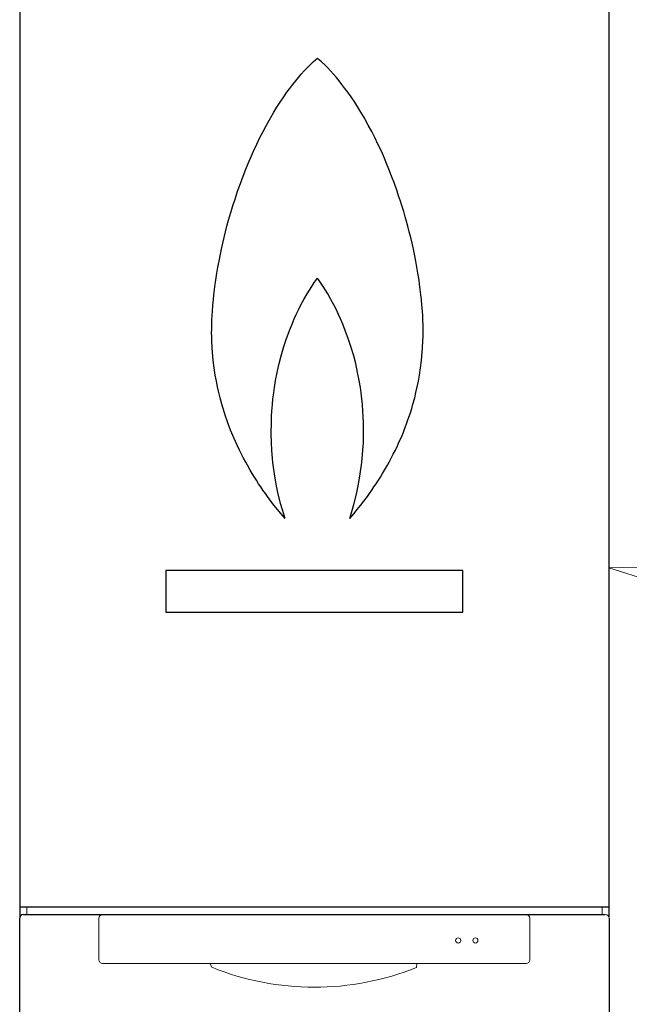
# Model space of a CAD drawing. Header units: millimetres. Extents: x 14365 to 105143, y -126377 to -22383.
# Tile 147 of 256: x 72095 to 72591, y -119129 to -118327. Entities that reach past the tile are written whole.
import ezdxf

# ---------------------------------------------------------------- set-up
doc = ezdxf.new("R2010")
doc.units = ezdxf.units.MM
doc.layers.add('JS_VYT_POPIS - OBECNĚ', color=7, linetype='Continuous', lineweight=5)
doc.layers.add('TWmS_H____SYMBOLE', color=7, linetype='Continuous', lineweight=25)

# ---------------------------------------------------------------- blocks, each defined once
blk = doc.blocks.new('_ClosedBlank')
at = {"color": 0, "linetype": 'ByBlock', "lineweight": -2}
for p, q in [((-1, 0.1667), (0, 0)), ((-1, 0.1667), (-1, -0.1667)), ((0, 0), (-1, -0.1667))]:
    blk.add_line(p, q, dxfattribs=at)

msp = doc.modelspace()

# ---------------------------------------------------------------- linework, layer by layer
at = {"lineweight": -2, "extrusion": (0, 1, 0)}
for p, q in [((72094.71, -118295.56), (72094.71, -119057.49)), ((72574.31, -118295.56), (72574.31, -119057.48)), ((72094.71, -119049.16), (72574.31, -119049.16)), ((72097.52, -119055.56), (72571.52, -119055.56)), ((72094.52, -119142.56), (72094.52, -119058.56)), ((72574.52, -119058.56), (72574.52, -119142.56))]:
    msp.add_line(p, q, dxfattribs=at)
at = {"lineweight": 5, "extrusion": (0, 1, 0)}
for p, q in [((72100.32, -119055.56), (72100.32, -119049.16)), ((72568.82, -119049.16), (72568.82, -119055.56)), ((72159.02, -119092.47), (72159.02, -119058.67)), ((72510.06, -119058.67), (72510.06, -119092.47)), ((72507.06, -119095.47), (72162.02, -119095.47))]:
    msp.add_line(p, q, dxfattribs=at)
at = {"lineweight": 5, "flags": 128}
msp.add_lwpolyline([(72417.87, -119095.47), (72417.82, -119098.58, -0.194451), (72251.08, -119098.53), (72249.26, -119095.47)], format="xyb", dxfattribs=at)
at = {"lineweight": 5}
for centre, radius in [((72451.69, -119076.66), 2.08), ((72465.68, -119076.68), 2.09)]:
    msp.add_circle(centre, radius, dxfattribs=at)
at = {"lineweight": -2}
msp.add_arc((72097.52, -119058.56), 3, 90, 180, dxfattribs=at)
at = {"lineweight": 5}
for centre, start, end in [((72162.02, -119058.67), 90, 180), ((72507.06, -119058.67), 0, 90), ((72571.52, -119058.56), 0, 90), ((72162.02, -119092.47), 180, 270), ((72507.06, -119092.47), 270, 0)]:
    msp.add_arc(centre, 3, start, end, dxfattribs=at)
at = {"layer": 'TWmS_H____SYMBOLE', "color": 250}
for p, q in [((72335.46, -118359.38), (72337, -118358)), ((72338.55, -118359.38), (72337, -118358)), ((72326.28, -118368.5), (72328.91, -118365.73)), ((72328.91, -118365.73), (72331.06, -118363.55)), ((72331.06, -118363.55), (72333.64, -118361.06)), ((72333.64, -118361.06), (72335.46, -118359.38)), ((72340.36, -118361.06), (72338.55, -118359.38)), ((72342.94, -118363.55), (72340.36, -118361.06)), ((72345.1, -118365.73), (72342.94, -118363.55)), ((72347.72, -118368.5), (72345.1, -118365.73)), ((72319.4, -118376.46), (72321.52, -118373.9)), ((72321.52, -118373.9), (72323.83, -118371.22)), ((72323.83, -118371.22), (72326.28, -118368.5)), ((72350.17, -118371.22), (72347.72, -118368.5)), ((72352.49, -118373.9), (72350.17, -118371.22)), ((72354.61, -118376.46), (72352.49, -118373.9)), ((72314.53, -118382.69), (72316.99, -118379.47)), ((72316.99, -118379.47), (72319.4, -118376.46)), ((72357.01, -118379.47), (72354.61, -118376.46)), ((72359.47, -118382.69), (72357.01, -118379.47)), ((72306.57, -118394.06), (72309.6, -118389.56)), ((72309.6, -118389.56), (72311.57, -118386.73)), ((72311.57, -118386.73), (72313.02, -118384.73)), ((72313.02, -118384.73), (72314.53, -118382.69)), ((72360.98, -118384.73), (72359.47, -118382.69)), ((72362.43, -118386.73), (72360.98, -118384.73)), ((72364.41, -118389.56), (72362.43, -118386.73)), ((72367.43, -118394.06), (72364.41, -118389.56)), ((72301.57, -118402.01), (72303.95, -118398.15)), ((72303.95, -118398.15), (72306.57, -118394.06)), ((72370.06, -118398.15), (72367.43, -118394.06)), ((72372.43, -118402.01), (72370.06, -118398.15)), ((72295.53, -118412.55), (72298.95, -118406.45)), ((72298.95, -118406.45), (72301.57, -118402.01)), ((72375.05, -118406.45), (72372.43, -118402.01)), ((72378.47, -118412.55), (72375.05, -118406.45)), ((72292.77, -118417.74), (72295.53, -118412.55)), ((72381.23, -118417.74), (72378.47, -118412.55)), ((72290.2, -118422.79), (72292.77, -118417.74)), ((72383.8, -118422.79), (72381.23, -118417.74)), ((72284.9, -118433.99), (72287.66, -118428.04)), ((72287.66, -118428.04), (72290.2, -118422.79)), ((72386.35, -118428.04), (72383.8, -118422.79)), ((72389.1, -118433.99), (72386.35, -118428.04)), ((72280.66, -118443.78), (72283.29, -118437.61)), ((72283.29, -118437.61), (72284.9, -118433.99)), ((72390.71, -118437.61), (72389.1, -118433.99)), ((72393.35, -118443.78), (72390.71, -118437.61)), ((72278.76, -118448.43), (72280.66, -118443.78)), ((72395.25, -118448.43), (72393.35, -118443.78)), ((72274.3, -118460.11), (72276.51, -118454.17)), ((72276.51, -118454.17), (72278.76, -118448.43)), ((72397.49, -118454.17), (72395.25, -118448.43)), ((72399.71, -118460.11), (72397.49, -118454.17)), ((72272.04, -118466.49), (72274.3, -118460.11)), ((72401.97, -118466.49), (72399.71, -118460.11)), ((72269.36, -118474.53), (72270.81, -118470.1)), ((72270.81, -118470.1), (72272.04, -118466.49)), ((72403.19, -118470.1), (72401.97, -118466.49)), ((72404.65, -118474.53), (72403.19, -118470.1)), ((72266.72, -118483.04), (72268.45, -118477.39)), ((72268.45, -118477.39), (72269.36, -118474.53)), ((72405.55, -118477.39), (72404.65, -118474.53)), ((72407.28, -118483.04), (72405.55, -118477.39)), ((72265.48, -118487.28), (72266.72, -118483.04)), ((72408.53, -118487.28), (72407.28, -118483.04)), ((72263.36, -118494.93), (72264.67, -118490.15)), ((72264.67, -118490.15), (72265.48, -118487.28)), ((72409.34, -118490.15), (72408.53, -118487.28)), ((72410.64, -118494.93), (72409.34, -118490.15)), ((72261, -118504.24), (72262.18, -118499.45)), ((72262.18, -118499.45), (72263.36, -118494.93)), ((72411.82, -118499.45), (72410.64, -118494.93)), ((72413.01, -118504.24), (72411.82, -118499.45)), ((72259.11, -118512.41), (72259.91, -118508.85)), ((72259.91, -118508.85), (72261, -118504.24)), ((72414.1, -118508.85), (72413.01, -118504.24)), ((72414.9, -118512.41), (72414.1, -118508.85)), ((72256.86, -118523.35), (72257.95, -118517.84)), ((72257.95, -118517.84), (72259.11, -118512.41)), ((72416.05, -118517.84), (72414.9, -118512.41)), ((72417.15, -118523.35), (72416.05, -118517.84)), ((72255.94, -118528.3), (72256.86, -118523.35)), ((72418.06, -118528.3), (72417.15, -118523.35)), ((72254.2, -118539.02), (72255.12, -118533.08)), ((72255.12, -118533.08), (72255.94, -118528.3)), ((72418.88, -118533.08), (72418.06, -118528.3)), ((72419.81, -118539.02), (72418.88, -118533.08)), ((72253.18, -118546.46), (72253.74, -118542.26)), ((72253.74, -118542.26), (72254.2, -118539.02)), ((72420.27, -118542.26), (72419.81, -118539.02)), ((72420.82, -118546.46), (72420.27, -118542.26)), ((72252.26, -118554.68), (72252.67, -118550.79)), ((72252.67, -118550.79), (72253.18, -118546.46)), ((72421.34, -118550.79), (72420.82, -118546.46)), ((72421.75, -118554.68), (72421.34, -118550.79)), ((72251.84, -118559.16), (72252.26, -118554.68)), ((72422.16, -118559.16), (72421.75, -118554.68)), ((72251.26, -118567.58), (72251.45, -118564.32)), ((72251.45, -118564.32), (72251.84, -118559.16)), ((72422.55, -118564.32), (72422.16, -118559.16)), ((72422.75, -118567.58), (72422.55, -118564.32)), ((72250.94, -118575.54), (72251.07, -118571.56)), ((72251.07, -118571.56), (72251.26, -118567.58)), ((72422.94, -118571.56), (72422.75, -118567.58)), ((72423.06, -118575.54), (72422.94, -118571.56)), ((72250.88, -118581.91), (72250.89, -118578.49)), ((72250.92, -118584.8), (72250.88, -118581.91)), ((72250.89, -118578.49), (72250.94, -118575.54)), ((72423.11, -118578.49), (72423.06, -118575.54)), ((72423.09, -118584.8), (72423.12, -118581.91)), ((72423.12, -118581.91), (72423.11, -118578.49)), ((72251.01, -118588.2), (72250.92, -118584.8)), ((72251.29, -118594.08), (72251.01, -118588.2)), ((72422.72, -118594.08), (72423, -118588.2)), ((72423, -118588.2), (72423.09, -118584.8)), ((72251.54, -118597.68), (72251.29, -118594.08)), ((72252.16, -118604.28), (72251.54, -118597.68)), ((72421.84, -118604.28), (72422.46, -118597.68)), ((72422.46, -118597.68), (72422.72, -118594.08)), ((72252.92, -118610.37), (72252.16, -118604.28)), ((72421.09, -118610.37), (72421.84, -118604.28)), ((72253.82, -118616.29), (72252.92, -118610.37)), ((72420.18, -118616.29), (72421.09, -118610.37)), ((72254.69, -118621.13), (72253.82, -118616.29)), ((72255.65, -118625.9), (72254.69, -118621.13)), ((72418.35, -118625.9), (72419.32, -118621.13)), ((72419.32, -118621.13), (72420.18, -118616.29)), ((72256.7, -118630.53), (72255.65, -118625.9)), ((72257.76, -118634.81), (72256.7, -118630.53)), ((72416.24, -118634.81), (72417.3, -118630.53)), ((72417.3, -118630.53), (72418.35, -118625.9)), ((72259.17, -118640), (72257.76, -118634.81)), ((72414.83, -118640), (72416.24, -118634.81)), ((72260.18, -118643.41), (72259.17, -118640)), ((72261.25, -118646.87), (72260.18, -118643.41)), ((72262.42, -118650.4), (72261.25, -118646.87)), ((72411.59, -118650.4), (72412.75, -118646.87)), ((72412.75, -118646.87), (72413.83, -118643.41)), ((72413.83, -118643.41), (72414.83, -118640)), ((72263.24, -118652.79), (72262.42, -118650.4)), ((72264.34, -118655.84), (72263.24, -118652.79)), ((72409.67, -118655.84), (72410.76, -118652.79)), ((72410.76, -118652.79), (72411.59, -118650.4)), ((72265.22, -118658.2), (72264.34, -118655.84)), ((72266.32, -118661.02), (72265.22, -118658.2)), ((72267.27, -118663.39), (72266.32, -118661.02)), ((72406.73, -118663.39), (72407.69, -118661.02)), ((72407.69, -118661.02), (72408.78, -118658.2)), ((72408.78, -118658.2), (72409.67, -118655.84)), ((72268.89, -118667.26), (72267.27, -118663.39)), ((72270.28, -118670.42), (72268.89, -118667.26)), ((72271.89, -118673.94), (72270.28, -118670.42)), ((72402.11, -118673.94), (72403.72, -118670.42)), ((72403.72, -118670.42), (72405.11, -118667.26)), ((72405.11, -118667.26), (72406.73, -118663.39)), ((72273.51, -118677.33), (72271.89, -118673.94)), ((72275.22, -118680.75), (72273.51, -118677.33)), ((72398.79, -118680.75), (72400.49, -118677.33)), ((72400.49, -118677.33), (72402.11, -118673.94)), ((72276.84, -118683.89), (72275.22, -118680.75)), ((72278.64, -118687.24), (72276.84, -118683.89)), ((72395.36, -118687.24), (72397.16, -118683.89)), ((72397.16, -118683.89), (72398.79, -118680.75)), ((72279.95, -118689.61), (72278.64, -118687.24)), ((72282.25, -118693.62), (72279.95, -118689.61)), ((72283.87, -118696.35), (72282.25, -118693.62)), ((72390.13, -118696.35), (72391.75, -118693.62)), ((72391.75, -118693.62), (72394.05, -118689.61)), ((72394.05, -118689.61), (72395.36, -118687.24)), ((72285.68, -118699.28), (72283.87, -118696.35)), ((72287.28, -118701.83), (72285.68, -118699.28)), ((72289.14, -118704.69), (72287.28, -118701.83)), ((72384.86, -118704.69), (72386.72, -118701.83)), ((72386.72, -118701.83), (72388.33, -118699.28)), ((72388.33, -118699.28), (72390.13, -118696.35)), ((72290.91, -118707.35), (72289.14, -118704.69)), ((72292.69, -118709.94), (72290.91, -118707.35)), ((72294.61, -118712.67), (72292.69, -118709.94)), ((72379.4, -118712.67), (72381.31, -118709.94)), ((72381.31, -118709.94), (72383.09, -118707.35)), ((72383.09, -118707.35), (72384.86, -118704.69)), ((72296.32, -118715.03), (72294.61, -118712.67)), ((72299.15, -118718.83), (72296.32, -118715.03)), ((72301.85, -118722.34), (72299.15, -118718.83)), ((72372.15, -118722.34), (72374.86, -118718.83)), ((72374.86, -118718.83), (72377.69, -118715.03)), ((72377.69, -118715.03), (72379.4, -118712.67)), ((72304.5, -118725.65), (72301.85, -118722.34)), ((72307.37, -118729.15), (72304.5, -118725.65)), ((72366.63, -118729.15), (72369.51, -118725.65)), ((72369.51, -118725.65), (72372.15, -118722.34)), ((72310.68, -118733.02), (72307.37, -118729.15)), ((72363.32, -118733.02), (72366.63, -118729.15))]:
    msp.add_line(p, q, dxfattribs=at)
for points in [[(72310.68, -118733.02), (72307.33, -118721.74), (72305.17, -118713.11), (72303.74, -118706.37), (72302.32, -118698.47), (72300.81, -118687.37), (72299.91, -118677.31), (72299.58, -118671.3), (72299.4, -118663.65), (72299.48, -118655.17), (72299.68, -118649.88), (72299.93, -118645.71), (72300.36, -118640.2), (72300.83, -118635.53), (72301.41, -118630.77), (72302.02, -118626.44), (72302.97, -118620.64), (72304.23, -118614.06), (72305.84, -118606.9), (72307.46, -118600.6), (72309.66, -118593.06), (72311.6, -118587.13), (72314.27, -118579.81), (72316.35, -118574.63), (72318.11, -118570.52), (72319.78, -118566.85), (72321.58, -118563.11), (72323.64, -118559.04), (72325.97, -118554.7), (72328.62, -118550.08), (72332.38, -118543.98), (72334.46, -118540.83), (72335.61, -118539.15), (72337, -118537.16)], [(72363.32, -118733.02), (72366.68, -118721.74), (72368.83, -118713.11), (72370.27, -118706.37), (72371.68, -118698.47), (72373.2, -118687.37), (72374.1, -118677.31), (72374.42, -118671.3), (72374.61, -118663.65), (72374.52, -118655.17), (72374.32, -118649.88), (72374.08, -118645.71), (72373.64, -118640.2), (72373.17, -118635.53), (72372.6, -118630.77), (72371.99, -118626.44), (72371.04, -118620.64), (72369.77, -118614.06), (72368.17, -118606.9), (72366.55, -118600.6), (72364.34, -118593.06), (72362.4, -118587.13), (72359.73, -118579.81), (72357.66, -118574.63), (72355.89, -118570.52), (72354.22, -118566.85), (72352.43, -118563.11), (72350.37, -118559.04), (72348.03, -118554.7), (72345.39, -118550.08), (72341.62, -118543.98), (72339.55, -118540.83), (72338.4, -118539.15), (72337, -118537.16)]]:
    msp.add_lwpolyline(points, dxfattribs=at)
msp.add_lwpolyline([(72455.55, -118775.28), (72213.48, -118775.28), (72213.48, -118809.32), (72455.55, -118809.32)], close=True, dxfattribs=at)

# ---------------------------------------------------------------- block references
at = {"layer": 'JS_VYT_POPIS - OBECNĚ', "xscale": 100, "yscale": 100, "zscale": 100, "rotation": 171.6708566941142}
msp.add_blockref('_ClosedBlank', (72574.31, -118773.13), dxfattribs=at)

doc.saveas('drawing.dxf')
